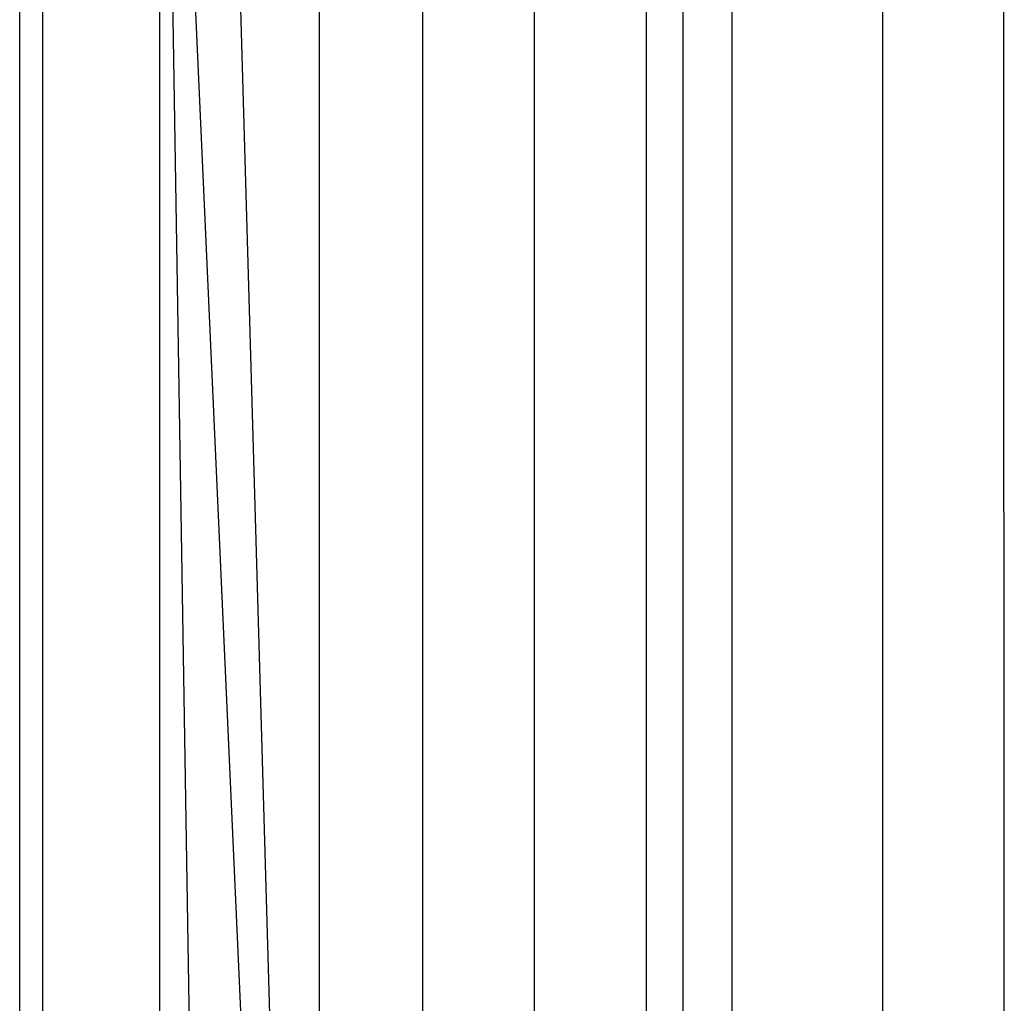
# Model space of a CAD drawing. Extents: x 0.1 to 12.1, y -6 to 6.
# Tile 165 of 181: x 10.107 to 10.566, y 0.016 to 0.474. Entities that reach past the tile are written whole.
import ezdxf

# ---------------------------------------------------------------- set-up
doc = ezdxf.new("R2010")
doc.units = 0
doc.header["$LTSCALE"] = 2.54
doc.layers.get('0').update_dxf_attribs({"linetype": 'CONTINUOUS'})

# ---------------------------------------------------------------- blocks, each defined once
blk = doc.blocks.new('DROPS_COLOR_C_STL')
at = {"color": 0}
for p, q in [((10.10693, -0.86832, 16.07844), (10.10693, 0.93168, 16.07844)), ((10.10693, -0.86832, 16.07844), (10.10693, 0.93168, 16.07844)), ((10.10693, -0.86832, 24.93795), (10.10693, 0.93168, 24.93795)), ((10.10693, -0.86832, 24.93795), (10.10693, 0.93168, 24.93795)), ((10.41602, -0.86832, 16.382), (10.41602, 0.93168, 16.382)), ((10.41602, -0.86832, 16.382), (10.41602, 0.93168, 16.382)), ((10.41602, -0.86832, 24.63439), (10.41602, 0.93168, 24.63439)), ((10.41602, -0.86832, 24.63439), (10.41602, 0.93168, 24.63439)), ((10.11769, -0.9, 28.09677), (10.11769, 0.9, 28.09677)), ((10.11769, -0.9, 28.09677), (10.11769, 0.9, 28.09677)), ((10.24644, -0.79149, 28.21825), (10.17219, 0.84638, 28.14732)), ((10.19981, -0.82387, 28.17342), (10.17219, 0.84638, 28.14732)), ((10.24644, -0.79149, 28.21825), (10.17219, 0.84638, 28.14732)), ((10.19981, -0.82387, 28.17342), (10.17219, 0.84638, 28.14732)), ((10.17219, -0.84638, 28.14732), (10.17219, 0.84638, 28.14732)), ((10.17219, -0.84638, 28.14732), (10.17219, 0.84638, 28.14732)), ((10.19981, 0.82387, 28.17342), (10.24644, -0.79149, 28.21825)), ((10.19981, 0.82387, 28.17342), (10.24644, -0.79149, 28.21825)), ((10.24647, 0.79147, 28.21828), (10.24644, -0.79149, 28.21825)), ((10.24647, 0.79147, 28.21828), (10.24644, -0.79149, 28.21825)), ((10.29464, -0.76432, 28.26562), (10.29464, 0.76432, 28.26562)), ((10.29464, -0.76432, 28.26562), (10.29464, 0.76432, 28.26562)), ((10.34671, -0.74108, 28.31802), (10.34676, 0.74106, 28.31807)), ((10.34671, -0.74108, 28.31802), (10.34676, 0.74106, 28.31807)), ((10.39889, -0.72343, 28.37184), (10.39889, 0.72343, 28.37184)), ((10.39889, -0.72343, 28.37184), (10.39889, 0.72343, 28.37184)), ((10.43872, -0.71342, 28.41385), (10.43872, 0.71342, 28.41385)), ((10.43872, -0.71342, 28.41385), (10.43872, 0.71342, 28.41385)), ((10.50892, -0.70262, 28.4899), (10.50892, 0.70262, 28.4899)), ((10.50892, -0.70262, 28.4899), (10.50892, 0.70262, 28.4899)), ((10.56553, -0.7, 28.5532), (10.56535, 0.7, 28.55301)), ((10.56553, -0.7, 28.5532), (10.56535, 0.7, 28.55301))]:
    blk.add_line(p, q, dxfattribs=at)

msp = doc.modelspace()

# ---------------------------------------------------------------- block references
at = {"color": 0}
msp.add_blockref('DROPS_COLOR_C_STL', (0, 0), dxfattribs=at)

doc.saveas('drawing.dxf')
